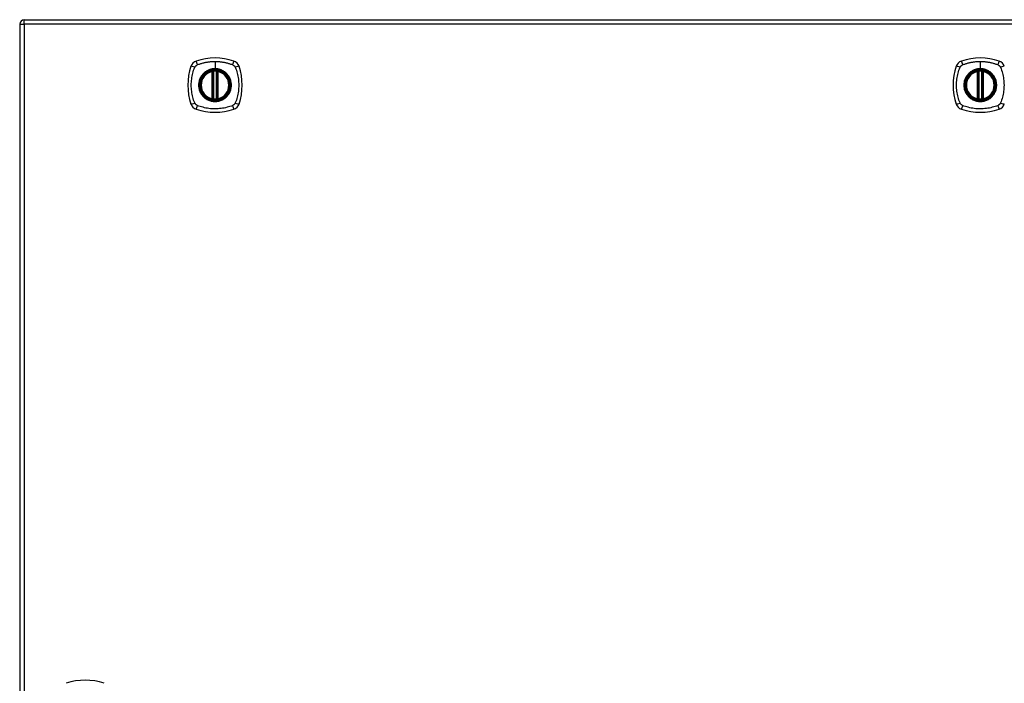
# Model space of a CAD drawing. Header units: inches. Extents: x 12 to 399, y 35 to 188.
# Tile 174 of 191: x 171 to 193, y 115 to 130. Entities that reach past the tile are written whole.
import ezdxf

# ---------------------------------------------------------------- set-up
doc = ezdxf.new("R2010")
doc.units = ezdxf.units.IN
doc.header["$MEASUREMENT"] = 0
doc.layers.add('Visible Edges(ANSI)', color=7, linetype='Continuous', lineweight=25)
doc.layers.add('Visible Tangent Edges(ANSI)', color=7, linetype='Continuous', lineweight=25)

msp = doc.modelspace()

# ---------------------------------------------------------------- linework, layer by layer
at = {"layer": 'Visible Edges(ANSI)'}
for p, q in [((171.488, 129.667), (213.093, 129.667)), ((171.389, 129.568), (171.389, 99.848)), ((175.58, 127.951), (175.58, 128.536)), ((175.599, 127.946), (175.599, 128.54)), ((175.678, 128.54), (175.678, 127.946)), ((175.698, 128.536), (175.698, 127.951)), ((192.231, 127.951), (192.231, 128.536)), ((192.251, 127.946), (192.251, 128.54)), ((192.33, 128.54), (192.33, 127.946)), ((192.349, 128.536), (192.349, 127.951))]:
    msp.add_line(p, q, dxfattribs=at)
at = {"layer": 'Visible Edges(ANSI)', "flags": 128}
for points in [[(175.61, 128.555), (175.608, 128.555), (175.607, 128.555), (175.605, 128.554), (175.604, 128.554), (175.602, 128.554), (175.601, 128.554), (175.599, 128.554), (175.598, 128.554), (175.596, 128.553), (175.595, 128.553), (175.594, 128.553), (175.593, 128.553), (175.592, 128.553), (175.591, 128.552), (175.59, 128.552), (175.589, 128.552), (175.588, 128.552), (175.587, 128.552), (175.587, 128.552), (175.586, 128.552), (175.586, 128.552), (175.586, 128.552), (175.586, 128.552), (175.586, 128.552)], [(175.692, 128.552), (175.692, 128.552), (175.692, 128.552), (175.691, 128.552), (175.691, 128.552), (175.691, 128.552), (175.69, 128.552), (175.689, 128.552), (175.689, 128.552), (175.688, 128.552), (175.687, 128.552), (175.686, 128.553), (175.685, 128.553), (175.684, 128.553), (175.682, 128.553), (175.681, 128.553), (175.68, 128.554), (175.678, 128.554), (175.677, 128.554), (175.675, 128.554), (175.674, 128.554), (175.672, 128.554), (175.671, 128.555), (175.669, 128.555), (175.667, 128.555)], [(192.262, 128.555), (192.26, 128.555), (192.258, 128.555), (192.257, 128.554), (192.255, 128.554), (192.254, 128.554), (192.252, 128.554), (192.251, 128.554), (192.249, 128.554), (192.248, 128.553), (192.247, 128.553), (192.245, 128.553), (192.244, 128.553), (192.243, 128.553), (192.242, 128.552), (192.241, 128.552), (192.24, 128.552), (192.24, 128.552), (192.239, 128.552), (192.238, 128.552), (192.238, 128.552), (192.238, 128.552), (192.237, 128.552), (192.237, 128.552), (192.237, 128.552)], [(192.343, 128.552), (192.343, 128.552), (192.343, 128.552), (192.343, 128.552), (192.343, 128.552), (192.342, 128.552), (192.342, 128.552), (192.341, 128.552), (192.34, 128.552), (192.339, 128.552), (192.338, 128.552), (192.337, 128.553), (192.336, 128.553), (192.335, 128.553), (192.334, 128.553), (192.332, 128.553), (192.331, 128.554), (192.33, 128.554), (192.328, 128.554), (192.327, 128.554), (192.325, 128.554), (192.324, 128.554), (192.322, 128.555), (192.32, 128.555), (192.319, 128.555)], [(175.586, 127.935), (175.586, 127.935), (175.586, 127.935), (175.586, 127.935), (175.586, 127.935), (175.587, 127.935), (175.587, 127.934), (175.588, 127.934), (175.589, 127.934), (175.59, 127.934), (175.591, 127.934), (175.592, 127.934), (175.593, 127.934), (175.594, 127.933), (175.595, 127.933), (175.596, 127.933), (175.598, 127.933), (175.599, 127.933), (175.601, 127.933), (175.602, 127.932), (175.604, 127.932), (175.605, 127.932), (175.607, 127.932), (175.608, 127.932), (175.61, 127.932)], [(175.667, 127.932), (175.669, 127.932), (175.671, 127.932), (175.672, 127.932), (175.674, 127.932), (175.675, 127.932), (175.677, 127.933), (175.678, 127.933), (175.68, 127.933), (175.681, 127.933), (175.682, 127.933), (175.684, 127.933), (175.685, 127.934), (175.686, 127.934), (175.687, 127.934), (175.688, 127.934), (175.689, 127.934), (175.689, 127.934), (175.69, 127.934), (175.691, 127.935), (175.691, 127.935), (175.691, 127.935), (175.692, 127.935), (175.692, 127.935), (175.692, 127.935)], [(192.237, 127.935), (192.237, 127.935), (192.237, 127.935), (192.238, 127.935), (192.238, 127.935), (192.238, 127.935), (192.239, 127.934), (192.24, 127.934), (192.24, 127.934), (192.241, 127.934), (192.242, 127.934), (192.243, 127.934), (192.244, 127.934), (192.245, 127.933), (192.247, 127.933), (192.248, 127.933), (192.249, 127.933), (192.251, 127.933), (192.252, 127.933), (192.254, 127.932), (192.255, 127.932), (192.257, 127.932), (192.258, 127.932), (192.26, 127.932), (192.262, 127.932)], [(192.319, 127.932), (192.32, 127.932), (192.322, 127.932), (192.324, 127.932), (192.325, 127.932), (192.327, 127.932), (192.328, 127.933), (192.33, 127.933), (192.331, 127.933), (192.332, 127.933), (192.334, 127.933), (192.335, 127.933), (192.336, 127.934), (192.337, 127.934), (192.338, 127.934), (192.339, 127.934), (192.34, 127.934), (192.341, 127.934), (192.342, 127.934), (192.342, 127.935), (192.343, 127.935), (192.343, 127.935), (192.343, 127.935), (192.343, 127.935), (192.343, 127.935)]]:
    msp.add_lwpolyline(points, dxfattribs=at)
at = {"layer": 'Visible Edges(ANSI)'}
for centre, radius in [((175.639, 128.243), 0.32), ((175.639, 128.243), 0.315), ((192.29, 128.243), 0.32), ((192.29, 128.243), 0.315)]:
    msp.add_circle(centre, radius, dxfattribs=at)
for centre, radius, start, end in [((171.488, 129.568), 0.099, 90, 180), ((175.284, 128.598), 0.177, 108.7722, 161.2278), ((175.639, 127.554), 1.28, 71.2278, 108.7722), ((175.993, 128.598), 0.177, 18.7722, 71.2278), ((191.935, 128.598), 0.177, 108.7722, 161.2278), ((192.29, 127.554), 1.28, 71.2278, 108.7722), ((192.645, 128.598), 0.177, 18.7722, 71.2278), ((176.328, 128.243), 1.28, 161.2278, 198.7722), ((175.639, 128.243), 0.313, 103.6344, 256.3656), ((175.639, 128.243), 0.313, 99.784, 103.6344), ((175.568, 128.536), 0.0118, 0, 103.6344), ((175.588, 128.54), 0.0118, 0, 99.784), ((175.639, 128.243), 0.313, 84.7499, 95.2501), ((175.69, 128.54), 0.0118, 80.216, 180), ((175.639, 128.243), 0.313, 76.3656, 80.216), ((175.71, 128.536), 0.0118, 76.3656, 180), ((175.639, 128.243), 0.313, 283.6344, 76.3656), ((174.95, 128.243), 1.28, 341.2278, 18.7722), ((192.979, 128.243), 1.28, 161.2278, 198.7722), ((192.29, 128.243), 0.313, 103.6344, 256.3656), ((192.29, 128.243), 0.313, 99.784, 103.6344), ((192.219, 128.536), 0.0118, 0, 103.6344), ((192.239, 128.54), 0.0118, 0, 99.784), ((192.29, 128.243), 0.313, 84.7499, 95.2501), ((192.341, 128.54), 0.0118, 80.216, 180), ((192.29, 128.243), 0.313, 76.3656, 80.216), ((192.361, 128.536), 0.0118, 76.3656, 180), ((192.29, 128.243), 0.313, 283.6344, 76.3656), ((175.568, 127.951), 0.0118, 256.3656, 0), ((175.639, 128.243), 0.313, 256.3656, 260.216), ((175.588, 127.946), 0.0118, 260.216, 0), ((175.639, 128.243), 0.313, 264.7499, 275.2501), ((175.69, 127.946), 0.0118, 180, 279.784), ((175.639, 128.243), 0.313, 279.784, 283.6344), ((175.71, 127.951), 0.0118, 180, 283.6344), ((192.219, 127.951), 0.0118, 256.3656, 0), ((192.29, 128.243), 0.313, 256.3656, 260.216), ((192.239, 127.946), 0.0118, 260.216, 0), ((192.29, 128.243), 0.313, 264.7499, 275.2501), ((192.341, 127.946), 0.0118, 180, 279.784), ((192.29, 128.243), 0.313, 279.784, 283.6344), ((192.361, 127.951), 0.0118, 180, 283.6344), ((175.284, 127.888), 0.177, 198.7722, 251.2278), ((175.639, 128.932), 1.28, 251.2278, 288.7722), ((175.993, 127.888), 0.177, 288.7722, 341.2278), ((191.935, 127.888), 0.177, 198.7722, 251.2278), ((192.29, 128.932), 1.28, 251.2278, 288.7722), ((192.645, 127.888), 0.177, 288.7722, 341.2278), ((172.813, 114.019), 1.28, 71.2278, 108.7722)]:
    msp.add_arc(centre, radius, start, end, dxfattribs=at)
at = {"layer": 'Visible Tangent Edges(ANSI)'}
for p, q in [((171.488, 129.568), (171.488, 129.667)), ((171.389, 129.568), (171.488, 129.568)), ((213.093, 129.568), (171.488, 129.568)), ((171.488, 129.568), (171.488, 99.848)), ((175.639, 128.76), (175.639, 128.6)), ((192.29, 128.76), (192.29, 128.6)), ((175.568, 128.536), (175.565, 128.547)), ((175.586, 128.552), (175.587, 128.546)), ((175.611, 128.543), (175.61, 128.555)), ((175.639, 128.595), (175.639, 128.6)), ((175.666, 128.543), (175.667, 128.555)), ((175.691, 128.546), (175.692, 128.552)), ((175.712, 128.547), (175.71, 128.536)), ((192.219, 128.536), (192.216, 128.547)), ((192.237, 128.552), (192.238, 128.546)), ((192.263, 128.543), (192.262, 128.555)), ((192.29, 128.595), (192.29, 128.6)), ((192.318, 128.543), (192.319, 128.555)), ((192.342, 128.546), (192.343, 128.552)), ((192.364, 128.547), (192.361, 128.536)), ((175.568, 128.536), (175.58, 128.536)), ((175.568, 128.536), (175.568, 127.951)), ((175.58, 128.536), (175.589, 128.536)), ((175.589, 128.54), (175.599, 128.54)), ((175.589, 127.951), (175.589, 128.536)), ((175.611, 127.943), (175.611, 128.543)), ((175.666, 128.543), (175.666, 127.943)), ((175.678, 128.54), (175.688, 128.54)), ((175.688, 128.536), (175.698, 128.536)), ((175.688, 128.536), (175.688, 127.951)), ((175.698, 128.536), (175.71, 128.536)), ((175.71, 127.951), (175.71, 128.536)), ((192.219, 128.536), (192.231, 128.536)), ((192.219, 128.536), (192.219, 127.951)), ((192.231, 128.536), (192.241, 128.536)), ((192.241, 128.54), (192.251, 128.54)), ((192.241, 127.951), (192.241, 128.536)), ((192.263, 127.943), (192.263, 128.543)), ((192.318, 128.543), (192.318, 127.943)), ((192.33, 128.54), (192.34, 128.54)), ((192.339, 128.536), (192.349, 128.536)), ((192.339, 128.536), (192.339, 127.951)), ((192.349, 128.536), (192.361, 128.536)), ((192.361, 127.951), (192.361, 128.536)), ((175.565, 127.939), (175.568, 127.951)), ((175.58, 127.951), (175.568, 127.951)), ((175.589, 127.951), (175.58, 127.951)), ((175.587, 127.941), (175.586, 127.935)), ((175.599, 127.946), (175.589, 127.946)), ((175.61, 127.932), (175.611, 127.943)), ((175.667, 127.932), (175.666, 127.943)), ((175.688, 127.946), (175.678, 127.946)), ((175.698, 127.951), (175.688, 127.951)), ((175.692, 127.935), (175.691, 127.941)), ((175.71, 127.951), (175.698, 127.951)), ((175.71, 127.951), (175.712, 127.939)), ((192.216, 127.939), (192.219, 127.951)), ((192.231, 127.951), (192.219, 127.951)), ((192.241, 127.951), (192.231, 127.951)), ((192.238, 127.941), (192.237, 127.935)), ((192.251, 127.946), (192.241, 127.946)), ((192.262, 127.932), (192.263, 127.943)), ((192.319, 127.932), (192.318, 127.943)), ((192.34, 127.946), (192.33, 127.946)), ((192.349, 127.951), (192.339, 127.951)), ((192.343, 127.935), (192.342, 127.941)), ((192.361, 127.951), (192.349, 127.951)), ((192.361, 127.951), (192.364, 127.939))]:
    msp.add_line(p, q, dxfattribs=at)
at = {"layer": 'Visible Tangent Edges(ANSI)', "flags": 128}
for points in [[(175.25, 128.683), (175.268, 128.691), (175.284, 128.697), (175.299, 128.702), (175.315, 128.707), (175.33, 128.712), (175.346, 128.717), (175.362, 128.722), (175.378, 128.726), (175.394, 128.73), (175.41, 128.734), (175.426, 128.737), (175.442, 128.74), (175.458, 128.744), (175.475, 128.746), (175.491, 128.749), (175.507, 128.751), (175.523, 128.753), (175.54, 128.755), (175.556, 128.756), (175.573, 128.758), (175.589, 128.759), (175.606, 128.759), (175.622, 128.76), (175.639, 128.76)], [(175.639, 128.76), (175.655, 128.76), (175.672, 128.759), (175.688, 128.759), (175.705, 128.758), (175.721, 128.756), (175.738, 128.755), (175.754, 128.753), (175.77, 128.751), (175.787, 128.749), (175.803, 128.746), (175.819, 128.743), (175.835, 128.74), (175.852, 128.737), (175.868, 128.734), (175.884, 128.73), (175.9, 128.726), (175.916, 128.722), (175.931, 128.717), (175.947, 128.712), (175.963, 128.707), (175.978, 128.702), (175.994, 128.697), (176.009, 128.691), (176.027, 128.683)], [(191.902, 128.683), (191.92, 128.691), (191.935, 128.697), (191.951, 128.702), (191.966, 128.707), (191.982, 128.712), (191.998, 128.717), (192.013, 128.722), (192.029, 128.726), (192.045, 128.73), (192.061, 128.734), (192.077, 128.737), (192.094, 128.74), (192.11, 128.744), (192.126, 128.746), (192.142, 128.749), (192.159, 128.751), (192.175, 128.753), (192.191, 128.755), (192.208, 128.756), (192.224, 128.758), (192.241, 128.759), (192.257, 128.759), (192.274, 128.76), (192.29, 128.76)], [(192.29, 128.76), (192.307, 128.76), (192.323, 128.759), (192.34, 128.759), (192.356, 128.758), (192.373, 128.756), (192.389, 128.755), (192.406, 128.753), (192.422, 128.751), (192.438, 128.749), (192.455, 128.746), (192.471, 128.743), (192.487, 128.74), (192.503, 128.737), (192.519, 128.734), (192.535, 128.73), (192.551, 128.726), (192.567, 128.722), (192.583, 128.717), (192.599, 128.712), (192.614, 128.707), (192.63, 128.702), (192.645, 128.697), (192.661, 128.691), (192.679, 128.683)], [(175.199, 127.855), (175.185, 127.888), (175.174, 127.919), (175.165, 127.951), (175.156, 127.982), (175.148, 128.014), (175.141, 128.046), (175.136, 128.079), (175.131, 128.111), (175.127, 128.144), (175.124, 128.177), (175.123, 128.21), (175.122, 128.243), (175.123, 128.276), (175.124, 128.309), (175.127, 128.342), (175.131, 128.375), (175.136, 128.407), (175.141, 128.44), (175.148, 128.472), (175.156, 128.504), (175.165, 128.536), (175.174, 128.567), (175.185, 128.598), (175.199, 128.632)], [(175.199, 128.632), (175.199, 128.633), (175.2, 128.635), (175.201, 128.636), (175.202, 128.637), (175.202, 128.639), (175.203, 128.64), (175.204, 128.641), (175.205, 128.643), (175.205, 128.644), (175.206, 128.645), (175.207, 128.647), (175.208, 128.648), (175.209, 128.649), (175.21, 128.65), (175.211, 128.652), (175.212, 128.653), (175.213, 128.654), (175.214, 128.655), (175.215, 128.656), (175.216, 128.657), (175.217, 128.659), (175.218, 128.66), (175.219, 128.661), (175.22, 128.662)], [(175.22, 128.662), (175.221, 128.663), (175.222, 128.664), (175.223, 128.665), (175.224, 128.666), (175.226, 128.667), (175.227, 128.668), (175.228, 128.669), (175.229, 128.67), (175.23, 128.671), (175.232, 128.672), (175.233, 128.673), (175.234, 128.674), (175.235, 128.675), (175.237, 128.676), (175.238, 128.676), (175.239, 128.677), (175.241, 128.678), (175.242, 128.679), (175.243, 128.68), (175.245, 128.68), (175.246, 128.681), (175.247, 128.682), (175.249, 128.682), (175.25, 128.683)], [(175.639, 128.595), (175.73, 128.583), (175.815, 128.548), (175.888, 128.492), (175.944, 128.419), (175.979, 128.334), (175.991, 128.243), (175.979, 128.152), (175.943, 128.067), (175.888, 127.994), (175.815, 127.938), (175.73, 127.903), (175.639, 127.891), (175.547, 127.903), (175.462, 127.938), (175.389, 127.994), (175.334, 128.067), (175.299, 128.152), (175.287, 128.243), (175.299, 128.335), (175.334, 128.42), (175.39, 128.493), (175.463, 128.548), (175.548, 128.583), (175.639, 128.595)], [(175.639, 128.6), (175.628, 128.6), (175.618, 128.599), (175.608, 128.599), (175.598, 128.598), (175.587, 128.596), (175.577, 128.595), (175.567, 128.593), (175.557, 128.591), (175.547, 128.588), (175.537, 128.585), (175.527, 128.582), (175.518, 128.579), (175.508, 128.575), (175.499, 128.571), (175.489, 128.567), (175.48, 128.563), (175.471, 128.558), (175.462, 128.553), (175.453, 128.548), (175.444, 128.542), (175.436, 128.536), (175.427, 128.53), (175.419, 128.524), (175.411, 128.518)], [(175.587, 128.546), (175.586, 128.546), (175.585, 128.546), (175.584, 128.547), (175.583, 128.547), (175.583, 128.547), (175.582, 128.548), (175.581, 128.548), (175.58, 128.548), (175.579, 128.548), (175.578, 128.548), (175.577, 128.548), (175.576, 128.548), (175.575, 128.548), (175.574, 128.548), (175.573, 128.548), (175.573, 128.548), (175.572, 128.548), (175.571, 128.548), (175.57, 128.548), (175.569, 128.548), (175.568, 128.548), (175.567, 128.548), (175.566, 128.548), (175.565, 128.547)], [(175.589, 128.54), (175.589, 128.54), (175.589, 128.541), (175.589, 128.541), (175.589, 128.541), (175.589, 128.541), (175.589, 128.542), (175.589, 128.542), (175.589, 128.542), (175.589, 128.542), (175.588, 128.543), (175.588, 128.543), (175.588, 128.543), (175.588, 128.543), (175.588, 128.544), (175.588, 128.544), (175.588, 128.544), (175.588, 128.544), (175.587, 128.544), (175.587, 128.545), (175.587, 128.545), (175.587, 128.545), (175.587, 128.545), (175.587, 128.545), (175.587, 128.546)], [(175.866, 128.518), (175.858, 128.524), (175.85, 128.531), (175.842, 128.536), (175.833, 128.542), (175.824, 128.548), (175.816, 128.553), (175.807, 128.558), (175.797, 128.563), (175.788, 128.567), (175.779, 128.571), (175.769, 128.575), (175.76, 128.579), (175.75, 128.582), (175.74, 128.585), (175.73, 128.588), (175.72, 128.591), (175.71, 128.593), (175.7, 128.595), (175.69, 128.596), (175.68, 128.598), (175.669, 128.599), (175.659, 128.599), (175.649, 128.6), (175.639, 128.6)], [(175.691, 128.546), (175.691, 128.545), (175.691, 128.545), (175.69, 128.545), (175.69, 128.545), (175.69, 128.545), (175.69, 128.544), (175.69, 128.544), (175.69, 128.544), (175.69, 128.544), (175.689, 128.544), (175.689, 128.543), (175.689, 128.543), (175.689, 128.543), (175.689, 128.543), (175.689, 128.542), (175.689, 128.542), (175.689, 128.542), (175.689, 128.542), (175.688, 128.541), (175.688, 128.541), (175.688, 128.541), (175.688, 128.541), (175.688, 128.54), (175.688, 128.54)], [(175.712, 128.547), (175.712, 128.548), (175.711, 128.548), (175.71, 128.548), (175.709, 128.548), (175.708, 128.548), (175.707, 128.548), (175.706, 128.548), (175.705, 128.548), (175.704, 128.548), (175.703, 128.548), (175.702, 128.548), (175.701, 128.548), (175.7, 128.548), (175.699, 128.548), (175.698, 128.548), (175.697, 128.548), (175.697, 128.548), (175.696, 128.548), (175.695, 128.547), (175.694, 128.547), (175.693, 128.547), (175.692, 128.546), (175.692, 128.546), (175.691, 128.546)], [(176.027, 128.683), (176.03, 128.682), (176.033, 128.68), (176.035, 128.679), (176.038, 128.677), (176.041, 128.676), (176.043, 128.674), (176.046, 128.672), (176.048, 128.67), (176.051, 128.668), (176.053, 128.666), (176.055, 128.664), (176.057, 128.662), (176.06, 128.66), (176.062, 128.658), (176.064, 128.655), (176.066, 128.653), (176.068, 128.65), (176.069, 128.648), (176.071, 128.645), (176.073, 128.643), (176.074, 128.64), (176.076, 128.637), (176.077, 128.635), (176.079, 128.632)], [(176.079, 128.632), (176.092, 128.598), (176.103, 128.567), (176.113, 128.536), (176.121, 128.504), (176.129, 128.472), (176.136, 128.44), (176.142, 128.407), (176.147, 128.375), (176.15, 128.342), (176.153, 128.309), (176.155, 128.276), (176.155, 128.243), (176.155, 128.21), (176.153, 128.177), (176.15, 128.144), (176.147, 128.111), (176.142, 128.079), (176.136, 128.046), (176.129, 128.014), (176.121, 127.982), (176.113, 127.951), (176.103, 127.919), (176.092, 127.888), (176.079, 127.855)], [(191.85, 127.855), (191.836, 127.888), (191.826, 127.919), (191.816, 127.951), (191.808, 127.982), (191.8, 128.014), (191.793, 128.046), (191.787, 128.079), (191.782, 128.111), (191.779, 128.144), (191.776, 128.177), (191.774, 128.21), (191.774, 128.243), (191.774, 128.276), (191.776, 128.309), (191.779, 128.342), (191.782, 128.375), (191.787, 128.407), (191.793, 128.44), (191.8, 128.472), (191.808, 128.504), (191.816, 128.536), (191.826, 128.567), (191.836, 128.598), (191.85, 128.632)], [(191.85, 128.632), (191.851, 128.633), (191.852, 128.635), (191.852, 128.636), (191.853, 128.637), (191.854, 128.639), (191.855, 128.64), (191.855, 128.641), (191.856, 128.643), (191.857, 128.644), (191.858, 128.645), (191.859, 128.647), (191.86, 128.648), (191.86, 128.649), (191.861, 128.65), (191.862, 128.652), (191.863, 128.653), (191.864, 128.654), (191.865, 128.655), (191.866, 128.656), (191.867, 128.657), (191.868, 128.659), (191.869, 128.66), (191.87, 128.661), (191.871, 128.662)], [(191.871, 128.662), (191.873, 128.663), (191.874, 128.664), (191.875, 128.665), (191.876, 128.666), (191.877, 128.667), (191.878, 128.668), (191.879, 128.669), (191.881, 128.67), (191.882, 128.671), (191.883, 128.672), (191.884, 128.673), (191.886, 128.674), (191.887, 128.675), (191.888, 128.676), (191.889, 128.676), (191.891, 128.677), (191.892, 128.678), (191.893, 128.679), (191.895, 128.68), (191.896, 128.68), (191.897, 128.681), (191.899, 128.682), (191.9, 128.682), (191.902, 128.683)], [(192.29, 128.595), (192.382, 128.583), (192.467, 128.548), (192.54, 128.492), (192.595, 128.419), (192.63, 128.334), (192.642, 128.243), (192.63, 128.152), (192.595, 128.067), (192.539, 127.994), (192.466, 127.938), (192.381, 127.903), (192.29, 127.891), (192.199, 127.903), (192.114, 127.938), (192.041, 127.994), (191.985, 128.067), (191.95, 128.152), (191.938, 128.243), (191.95, 128.335), (191.985, 128.42), (192.041, 128.493), (192.114, 128.548), (192.199, 128.583), (192.29, 128.595)], [(192.29, 128.6), (192.28, 128.6), (192.27, 128.599), (192.259, 128.599), (192.249, 128.598), (192.239, 128.596), (192.229, 128.595), (192.219, 128.593), (192.209, 128.591), (192.199, 128.588), (192.189, 128.585), (192.179, 128.582), (192.169, 128.579), (192.16, 128.575), (192.15, 128.571), (192.141, 128.567), (192.131, 128.563), (192.122, 128.558), (192.113, 128.553), (192.104, 128.548), (192.096, 128.542), (192.087, 128.536), (192.079, 128.53), (192.071, 128.524), (192.063, 128.518)], [(192.238, 128.546), (192.237, 128.546), (192.237, 128.546), (192.236, 128.547), (192.235, 128.547), (192.234, 128.547), (192.233, 128.548), (192.232, 128.548), (192.231, 128.548), (192.231, 128.548), (192.23, 128.548), (192.229, 128.548), (192.228, 128.548), (192.227, 128.548), (192.226, 128.548), (192.225, 128.548), (192.224, 128.548), (192.223, 128.548), (192.222, 128.548), (192.221, 128.548), (192.22, 128.548), (192.219, 128.548), (192.218, 128.548), (192.217, 128.548), (192.216, 128.547)], [(192.241, 128.54), (192.241, 128.54), (192.241, 128.541), (192.241, 128.541), (192.241, 128.541), (192.24, 128.541), (192.24, 128.542), (192.24, 128.542), (192.24, 128.542), (192.24, 128.542), (192.24, 128.543), (192.24, 128.543), (192.24, 128.543), (192.24, 128.543), (192.24, 128.544), (192.239, 128.544), (192.239, 128.544), (192.239, 128.544), (192.239, 128.544), (192.239, 128.545), (192.239, 128.545), (192.239, 128.545), (192.238, 128.545), (192.238, 128.545), (192.238, 128.546)], [(192.518, 128.518), (192.51, 128.524), (192.502, 128.531), (192.493, 128.536), (192.485, 128.542), (192.476, 128.548), (192.467, 128.553), (192.458, 128.558), (192.449, 128.563), (192.44, 128.567), (192.43, 128.571), (192.421, 128.575), (192.411, 128.579), (192.401, 128.582), (192.392, 128.585), (192.382, 128.588), (192.372, 128.591), (192.362, 128.593), (192.352, 128.595), (192.341, 128.596), (192.331, 128.598), (192.321, 128.599), (192.311, 128.599), (192.3, 128.6), (192.29, 128.6)], [(192.342, 128.546), (192.342, 128.545), (192.342, 128.545), (192.342, 128.545), (192.342, 128.545), (192.342, 128.545), (192.341, 128.544), (192.341, 128.544), (192.341, 128.544), (192.341, 128.544), (192.341, 128.544), (192.341, 128.543), (192.341, 128.543), (192.341, 128.543), (192.34, 128.543), (192.34, 128.542), (192.34, 128.542), (192.34, 128.542), (192.34, 128.542), (192.34, 128.541), (192.34, 128.541), (192.34, 128.541), (192.34, 128.541), (192.34, 128.54), (192.34, 128.54)], [(192.364, 128.547), (192.363, 128.548), (192.362, 128.548), (192.361, 128.548), (192.36, 128.548), (192.359, 128.548), (192.358, 128.548), (192.357, 128.548), (192.356, 128.548), (192.355, 128.548), (192.355, 128.548), (192.354, 128.548), (192.353, 128.548), (192.352, 128.548), (192.351, 128.548), (192.35, 128.548), (192.349, 128.548), (192.348, 128.548), (192.347, 128.548), (192.346, 128.547), (192.345, 128.547), (192.345, 128.547), (192.344, 128.546), (192.343, 128.546), (192.342, 128.546)], [(192.679, 128.683), (192.682, 128.682), (192.684, 128.68), (192.687, 128.679), (192.69, 128.677), (192.692, 128.676), (192.695, 128.674), (192.697, 128.672), (192.7, 128.67), (192.702, 128.668), (192.704, 128.666), (192.707, 128.664), (192.709, 128.662), (192.711, 128.66), (192.713, 128.658), (192.715, 128.655), (192.717, 128.653), (192.719, 128.65), (192.721, 128.648), (192.723, 128.645), (192.724, 128.643), (192.726, 128.64), (192.727, 128.637), (192.729, 128.635), (192.73, 128.632)], [(192.73, 128.632), (192.744, 128.598), (192.754, 128.567), (192.764, 128.536), (192.773, 128.504), (192.781, 128.472), (192.787, 128.44), (192.793, 128.407), (192.798, 128.375), (192.802, 128.342), (192.805, 128.309), (192.806, 128.276), (192.807, 128.243), (192.806, 128.21), (192.805, 128.177), (192.802, 128.144), (192.798, 128.111), (192.793, 128.079), (192.787, 128.046), (192.781, 128.014), (192.773, 127.982), (192.764, 127.951), (192.754, 127.919), (192.744, 127.888), (192.73, 127.855)], [(175.364, 128.471), (175.351, 128.455), (175.34, 128.438), (175.329, 128.42), (175.319, 128.402), (175.311, 128.383), (175.303, 128.364), (175.297, 128.345), (175.291, 128.325), (175.287, 128.305), (175.284, 128.284), (175.282, 128.264), (175.282, 128.243), (175.282, 128.222), (175.284, 128.202), (175.287, 128.182), (175.291, 128.161), (175.297, 128.141), (175.303, 128.122), (175.311, 128.103), (175.319, 128.084), (175.329, 128.066), (175.34, 128.049), (175.351, 128.032), (175.364, 128.016)], [(175.411, 128.518), (175.409, 128.516), (175.407, 128.514), (175.405, 128.512), (175.403, 128.511), (175.401, 128.509), (175.399, 128.507), (175.397, 128.505), (175.395, 128.503), (175.392, 128.501), (175.39, 128.499), (175.389, 128.497), (175.387, 128.495), (175.385, 128.493), (175.383, 128.491), (175.381, 128.489), (175.379, 128.487), (175.377, 128.485), (175.375, 128.483), (175.373, 128.481), (175.371, 128.479), (175.369, 128.477), (175.368, 128.475), (175.366, 128.473), (175.364, 128.471)], [(175.589, 128.536), (175.589, 128.536), (175.589, 128.536), (175.589, 128.536), (175.589, 128.537), (175.589, 128.537), (175.589, 128.537), (175.589, 128.537), (175.589, 128.537), (175.589, 128.537), (175.589, 128.538), (175.589, 128.538), (175.589, 128.538), (175.589, 128.538), (175.589, 128.538), (175.589, 128.538), (175.589, 128.539), (175.589, 128.539), (175.589, 128.539), (175.589, 128.539), (175.589, 128.539), (175.589, 128.539), (175.589, 128.54), (175.589, 128.54), (175.589, 128.54)], [(175.599, 128.54), (175.599, 128.54), (175.599, 128.54), (175.6, 128.54), (175.6, 128.54), (175.6, 128.54), (175.6, 128.54), (175.601, 128.54), (175.601, 128.541), (175.601, 128.541), (175.602, 128.541), (175.602, 128.541), (175.603, 128.541), (175.603, 128.541), (175.604, 128.541), (175.605, 128.542), (175.605, 128.542), (175.606, 128.542), (175.607, 128.542), (175.607, 128.542), (175.608, 128.542), (175.609, 128.543), (175.61, 128.543), (175.61, 128.543), (175.611, 128.543)], [(175.666, 128.543), (175.667, 128.543), (175.668, 128.543), (175.669, 128.543), (175.669, 128.542), (175.67, 128.542), (175.671, 128.542), (175.671, 128.542), (175.672, 128.542), (175.673, 128.542), (175.673, 128.541), (175.674, 128.541), (175.675, 128.541), (175.675, 128.541), (175.676, 128.541), (175.676, 128.541), (175.676, 128.541), (175.677, 128.54), (175.677, 128.54), (175.677, 128.54), (175.678, 128.54), (175.678, 128.54), (175.678, 128.54), (175.678, 128.54), (175.678, 128.54)], [(175.688, 128.54), (175.688, 128.54), (175.688, 128.54), (175.688, 128.539), (175.688, 128.539), (175.688, 128.539), (175.688, 128.539), (175.688, 128.539), (175.688, 128.539), (175.688, 128.538), (175.688, 128.538), (175.688, 128.538), (175.688, 128.538), (175.688, 128.538), (175.688, 128.538), (175.688, 128.537), (175.688, 128.537), (175.688, 128.537), (175.688, 128.537), (175.688, 128.537), (175.688, 128.537), (175.688, 128.536), (175.688, 128.536), (175.688, 128.536), (175.688, 128.536)], [(175.913, 128.471), (175.912, 128.473), (175.91, 128.475), (175.908, 128.477), (175.906, 128.479), (175.904, 128.481), (175.902, 128.483), (175.901, 128.485), (175.899, 128.487), (175.897, 128.489), (175.895, 128.491), (175.893, 128.493), (175.891, 128.495), (175.889, 128.497), (175.887, 128.499), (175.885, 128.501), (175.883, 128.503), (175.881, 128.505), (175.879, 128.507), (175.877, 128.509), (175.875, 128.511), (175.873, 128.512), (175.871, 128.514), (175.868, 128.516), (175.866, 128.518)], [(175.913, 128.016), (175.926, 128.032), (175.938, 128.049), (175.948, 128.066), (175.958, 128.084), (175.967, 128.103), (175.974, 128.122), (175.981, 128.142), (175.986, 128.162), (175.99, 128.182), (175.993, 128.202), (175.995, 128.223), (175.996, 128.243), (175.995, 128.264), (175.993, 128.284), (175.99, 128.305), (175.986, 128.325), (175.981, 128.345), (175.974, 128.364), (175.967, 128.383), (175.958, 128.402), (175.948, 128.42), (175.938, 128.438), (175.926, 128.455), (175.913, 128.471)], [(192.016, 128.471), (192.003, 128.455), (191.991, 128.438), (191.981, 128.42), (191.971, 128.402), (191.962, 128.383), (191.955, 128.364), (191.948, 128.345), (191.943, 128.325), (191.939, 128.305), (191.936, 128.284), (191.934, 128.264), (191.933, 128.243), (191.934, 128.222), (191.936, 128.202), (191.939, 128.182), (191.943, 128.161), (191.948, 128.141), (191.955, 128.122), (191.962, 128.103), (191.971, 128.084), (191.981, 128.066), (191.991, 128.049), (192.003, 128.032), (192.016, 128.016)], [(192.063, 128.518), (192.061, 128.516), (192.058, 128.514), (192.056, 128.512), (192.054, 128.511), (192.052, 128.509), (192.05, 128.507), (192.048, 128.505), (192.046, 128.503), (192.044, 128.501), (192.042, 128.499), (192.04, 128.497), (192.038, 128.495), (192.036, 128.493), (192.034, 128.491), (192.032, 128.489), (192.03, 128.487), (192.028, 128.485), (192.027, 128.483), (192.025, 128.481), (192.023, 128.479), (192.021, 128.477), (192.019, 128.475), (192.017, 128.473), (192.016, 128.471)], [(192.241, 128.536), (192.241, 128.536), (192.241, 128.536), (192.241, 128.536), (192.241, 128.537), (192.241, 128.537), (192.241, 128.537), (192.241, 128.537), (192.241, 128.537), (192.241, 128.537), (192.241, 128.538), (192.241, 128.538), (192.241, 128.538), (192.241, 128.538), (192.241, 128.538), (192.241, 128.538), (192.241, 128.539), (192.241, 128.539), (192.241, 128.539), (192.241, 128.539), (192.241, 128.539), (192.241, 128.539), (192.241, 128.54), (192.241, 128.54), (192.241, 128.54)], [(192.251, 128.54), (192.251, 128.54), (192.251, 128.54), (192.251, 128.54), (192.251, 128.54), (192.251, 128.54), (192.252, 128.54), (192.252, 128.54), (192.252, 128.541), (192.253, 128.541), (192.253, 128.541), (192.254, 128.541), (192.254, 128.541), (192.255, 128.541), (192.255, 128.541), (192.256, 128.542), (192.257, 128.542), (192.257, 128.542), (192.258, 128.542), (192.259, 128.542), (192.26, 128.542), (192.26, 128.543), (192.261, 128.543), (192.262, 128.543), (192.263, 128.543)], [(192.318, 128.543), (192.319, 128.543), (192.319, 128.543), (192.32, 128.543), (192.321, 128.542), (192.322, 128.542), (192.322, 128.542), (192.323, 128.542), (192.324, 128.542), (192.324, 128.542), (192.325, 128.541), (192.326, 128.541), (192.326, 128.541), (192.327, 128.541), (192.327, 128.541), (192.328, 128.541), (192.328, 128.541), (192.328, 128.54), (192.329, 128.54), (192.329, 128.54), (192.329, 128.54), (192.329, 128.54), (192.329, 128.54), (192.33, 128.54), (192.33, 128.54)], [(192.34, 128.54), (192.34, 128.54), (192.34, 128.54), (192.34, 128.539), (192.34, 128.539), (192.34, 128.539), (192.34, 128.539), (192.34, 128.539), (192.34, 128.539), (192.34, 128.538), (192.34, 128.538), (192.34, 128.538), (192.339, 128.538), (192.339, 128.538), (192.339, 128.538), (192.339, 128.537), (192.339, 128.537), (192.339, 128.537), (192.339, 128.537), (192.339, 128.537), (192.339, 128.537), (192.339, 128.536), (192.339, 128.536), (192.339, 128.536), (192.339, 128.536)], [(192.565, 128.471), (192.563, 128.473), (192.561, 128.475), (192.559, 128.477), (192.558, 128.479), (192.556, 128.481), (192.554, 128.483), (192.552, 128.485), (192.55, 128.487), (192.548, 128.489), (192.546, 128.491), (192.544, 128.493), (192.542, 128.495), (192.54, 128.497), (192.538, 128.499), (192.536, 128.501), (192.534, 128.503), (192.532, 128.505), (192.53, 128.507), (192.528, 128.509), (192.526, 128.511), (192.524, 128.512), (192.522, 128.514), (192.52, 128.516), (192.518, 128.518)], [(192.565, 128.016), (192.577, 128.032), (192.589, 128.049), (192.6, 128.066), (192.61, 128.084), (192.618, 128.103), (192.626, 128.122), (192.632, 128.142), (192.638, 128.162), (192.642, 128.182), (192.645, 128.202), (192.646, 128.223), (192.647, 128.243), (192.646, 128.264), (192.645, 128.284), (192.642, 128.305), (192.638, 128.325), (192.632, 128.345), (192.626, 128.364), (192.618, 128.383), (192.61, 128.402), (192.6, 128.42), (192.589, 128.438), (192.577, 128.455), (192.565, 128.471)], [(175.364, 128.016), (175.366, 128.014), (175.368, 128.011), (175.369, 128.009), (175.371, 128.007), (175.373, 128.005), (175.375, 128.003), (175.377, 128.001), (175.379, 127.999), (175.381, 127.997), (175.383, 127.995), (175.385, 127.993), (175.387, 127.991), (175.389, 127.989), (175.39, 127.987), (175.392, 127.985), (175.395, 127.983), (175.397, 127.981), (175.399, 127.98), (175.401, 127.978), (175.403, 127.976), (175.405, 127.974), (175.407, 127.972), (175.409, 127.97), (175.411, 127.969)], [(175.411, 127.969), (175.427, 127.956), (175.444, 127.944), (175.462, 127.934), (175.48, 127.924), (175.499, 127.915), (175.518, 127.908), (175.537, 127.901), (175.557, 127.896), (175.577, 127.892), (175.598, 127.889), (175.618, 127.887), (175.639, 127.886), (175.659, 127.887), (175.68, 127.889), (175.7, 127.892), (175.72, 127.896), (175.74, 127.901), (175.76, 127.908), (175.779, 127.915), (175.798, 127.924), (175.816, 127.934), (175.833, 127.944), (175.85, 127.956), (175.866, 127.969)], [(175.565, 127.939), (175.566, 127.939), (175.567, 127.939), (175.568, 127.938), (175.569, 127.938), (175.57, 127.938), (175.571, 127.938), (175.572, 127.938), (175.573, 127.938), (175.573, 127.938), (175.574, 127.938), (175.575, 127.938), (175.576, 127.938), (175.577, 127.938), (175.578, 127.938), (175.579, 127.938), (175.58, 127.938), (175.581, 127.939), (175.582, 127.939), (175.583, 127.939), (175.583, 127.939), (175.584, 127.94), (175.585, 127.94), (175.586, 127.94), (175.587, 127.941)], [(175.587, 127.941), (175.587, 127.941), (175.587, 127.941), (175.587, 127.941), (175.587, 127.942), (175.587, 127.942), (175.587, 127.942), (175.588, 127.942), (175.588, 127.942), (175.588, 127.943), (175.588, 127.943), (175.588, 127.943), (175.588, 127.943), (175.588, 127.944), (175.588, 127.944), (175.589, 127.944), (175.589, 127.944), (175.589, 127.945), (175.589, 127.945), (175.589, 127.945), (175.589, 127.945), (175.589, 127.946), (175.589, 127.946), (175.589, 127.946), (175.589, 127.946)], [(175.589, 127.946), (175.589, 127.947), (175.589, 127.947), (175.589, 127.947), (175.589, 127.947), (175.589, 127.947), (175.589, 127.947), (175.589, 127.948), (175.589, 127.948), (175.589, 127.948), (175.589, 127.948), (175.589, 127.948), (175.589, 127.948), (175.589, 127.949), (175.589, 127.949), (175.589, 127.949), (175.589, 127.949), (175.589, 127.949), (175.589, 127.949), (175.589, 127.95), (175.589, 127.95), (175.589, 127.95), (175.589, 127.95), (175.589, 127.95), (175.589, 127.951)], [(175.611, 127.943), (175.61, 127.943), (175.61, 127.944), (175.609, 127.944), (175.608, 127.944), (175.607, 127.944), (175.607, 127.944), (175.606, 127.944), (175.605, 127.945), (175.605, 127.945), (175.604, 127.945), (175.603, 127.945), (175.603, 127.945), (175.602, 127.945), (175.602, 127.946), (175.601, 127.946), (175.601, 127.946), (175.601, 127.946), (175.6, 127.946), (175.6, 127.946), (175.6, 127.946), (175.6, 127.946), (175.599, 127.946), (175.599, 127.946), (175.599, 127.946)], [(175.678, 127.946), (175.678, 127.946), (175.678, 127.946), (175.678, 127.946), (175.678, 127.946), (175.677, 127.946), (175.677, 127.946), (175.677, 127.946), (175.676, 127.946), (175.676, 127.946), (175.676, 127.946), (175.675, 127.945), (175.675, 127.945), (175.674, 127.945), (175.673, 127.945), (175.673, 127.945), (175.672, 127.945), (175.671, 127.944), (175.671, 127.944), (175.67, 127.944), (175.669, 127.944), (175.669, 127.944), (175.668, 127.944), (175.667, 127.943), (175.666, 127.943)], [(175.688, 127.951), (175.688, 127.95), (175.688, 127.95), (175.688, 127.95), (175.688, 127.95), (175.688, 127.95), (175.688, 127.949), (175.688, 127.949), (175.688, 127.949), (175.688, 127.949), (175.688, 127.949), (175.688, 127.949), (175.688, 127.948), (175.688, 127.948), (175.688, 127.948), (175.688, 127.948), (175.688, 127.948), (175.688, 127.948), (175.688, 127.947), (175.688, 127.947), (175.688, 127.947), (175.688, 127.947), (175.688, 127.947), (175.688, 127.947), (175.688, 127.946)], [(175.688, 127.946), (175.688, 127.946), (175.688, 127.946), (175.688, 127.946), (175.688, 127.945), (175.688, 127.945), (175.689, 127.945), (175.689, 127.945), (175.689, 127.944), (175.689, 127.944), (175.689, 127.944), (175.689, 127.944), (175.689, 127.943), (175.689, 127.943), (175.689, 127.943), (175.69, 127.943), (175.69, 127.942), (175.69, 127.942), (175.69, 127.942), (175.69, 127.942), (175.69, 127.942), (175.69, 127.941), (175.691, 127.941), (175.691, 127.941), (175.691, 127.941)], [(175.691, 127.941), (175.692, 127.94), (175.692, 127.94), (175.693, 127.94), (175.694, 127.939), (175.695, 127.939), (175.696, 127.939), (175.697, 127.939), (175.697, 127.938), (175.698, 127.938), (175.699, 127.938), (175.7, 127.938), (175.701, 127.938), (175.702, 127.938), (175.703, 127.938), (175.704, 127.938), (175.705, 127.938), (175.706, 127.938), (175.707, 127.938), (175.708, 127.938), (175.709, 127.938), (175.71, 127.938), (175.711, 127.939), (175.712, 127.939), (175.712, 127.939)], [(175.866, 127.969), (175.868, 127.97), (175.871, 127.972), (175.873, 127.974), (175.875, 127.976), (175.877, 127.978), (175.879, 127.98), (175.881, 127.981), (175.883, 127.983), (175.885, 127.985), (175.887, 127.987), (175.889, 127.989), (175.891, 127.991), (175.893, 127.993), (175.895, 127.995), (175.897, 127.997), (175.899, 127.999), (175.901, 128.001), (175.902, 128.003), (175.904, 128.005), (175.906, 128.007), (175.908, 128.009), (175.91, 128.011), (175.912, 128.014), (175.913, 128.016)], [(192.016, 128.016), (192.017, 128.014), (192.019, 128.011), (192.021, 128.009), (192.023, 128.007), (192.025, 128.005), (192.027, 128.003), (192.028, 128.001), (192.03, 127.999), (192.032, 127.997), (192.034, 127.995), (192.036, 127.993), (192.038, 127.991), (192.04, 127.989), (192.042, 127.987), (192.044, 127.985), (192.046, 127.983), (192.048, 127.981), (192.05, 127.98), (192.052, 127.978), (192.054, 127.976), (192.056, 127.974), (192.058, 127.972), (192.061, 127.97), (192.063, 127.969)], [(192.063, 127.969), (192.079, 127.956), (192.096, 127.944), (192.113, 127.934), (192.131, 127.924), (192.15, 127.915), (192.169, 127.908), (192.189, 127.901), (192.209, 127.896), (192.229, 127.892), (192.249, 127.889), (192.27, 127.887), (192.29, 127.886), (192.311, 127.887), (192.331, 127.889), (192.352, 127.892), (192.372, 127.896), (192.392, 127.901), (192.411, 127.908), (192.431, 127.915), (192.449, 127.924), (192.467, 127.934), (192.485, 127.944), (192.502, 127.956), (192.518, 127.969)], [(192.216, 127.939), (192.217, 127.939), (192.218, 127.939), (192.219, 127.938), (192.22, 127.938), (192.221, 127.938), (192.222, 127.938), (192.223, 127.938), (192.224, 127.938), (192.225, 127.938), (192.226, 127.938), (192.227, 127.938), (192.228, 127.938), (192.229, 127.938), (192.23, 127.938), (192.231, 127.938), (192.231, 127.938), (192.232, 127.939), (192.233, 127.939), (192.234, 127.939), (192.235, 127.939), (192.236, 127.94), (192.237, 127.94), (192.237, 127.94), (192.238, 127.941)], [(192.238, 127.941), (192.238, 127.941), (192.238, 127.941), (192.239, 127.941), (192.239, 127.942), (192.239, 127.942), (192.239, 127.942), (192.239, 127.942), (192.239, 127.942), (192.239, 127.943), (192.24, 127.943), (192.24, 127.943), (192.24, 127.943), (192.24, 127.944), (192.24, 127.944), (192.24, 127.944), (192.24, 127.944), (192.24, 127.945), (192.24, 127.945), (192.24, 127.945), (192.241, 127.945), (192.241, 127.946), (192.241, 127.946), (192.241, 127.946), (192.241, 127.946)], [(192.241, 127.946), (192.241, 127.947), (192.241, 127.947), (192.241, 127.947), (192.241, 127.947), (192.241, 127.947), (192.241, 127.947), (192.241, 127.948), (192.241, 127.948), (192.241, 127.948), (192.241, 127.948), (192.241, 127.948), (192.241, 127.948), (192.241, 127.949), (192.241, 127.949), (192.241, 127.949), (192.241, 127.949), (192.241, 127.949), (192.241, 127.949), (192.241, 127.95), (192.241, 127.95), (192.241, 127.95), (192.241, 127.95), (192.241, 127.95), (192.241, 127.951)], [(192.263, 127.943), (192.262, 127.943), (192.261, 127.944), (192.26, 127.944), (192.26, 127.944), (192.259, 127.944), (192.258, 127.944), (192.257, 127.944), (192.257, 127.945), (192.256, 127.945), (192.255, 127.945), (192.255, 127.945), (192.254, 127.945), (192.254, 127.945), (192.253, 127.946), (192.253, 127.946), (192.252, 127.946), (192.252, 127.946), (192.252, 127.946), (192.251, 127.946), (192.251, 127.946), (192.251, 127.946), (192.251, 127.946), (192.251, 127.946), (192.251, 127.946)], [(192.33, 127.946), (192.33, 127.946), (192.329, 127.946), (192.329, 127.946), (192.329, 127.946), (192.329, 127.946), (192.329, 127.946), (192.328, 127.946), (192.328, 127.946), (192.328, 127.946), (192.327, 127.946), (192.327, 127.945), (192.326, 127.945), (192.326, 127.945), (192.325, 127.945), (192.324, 127.945), (192.324, 127.945), (192.323, 127.944), (192.322, 127.944), (192.322, 127.944), (192.321, 127.944), (192.32, 127.944), (192.319, 127.944), (192.319, 127.943), (192.318, 127.943)], [(192.339, 127.951), (192.339, 127.95), (192.339, 127.95), (192.339, 127.95), (192.339, 127.95), (192.339, 127.95), (192.339, 127.949), (192.339, 127.949), (192.339, 127.949), (192.339, 127.949), (192.339, 127.949), (192.339, 127.949), (192.339, 127.948), (192.34, 127.948), (192.34, 127.948), (192.34, 127.948), (192.34, 127.948), (192.34, 127.948), (192.34, 127.947), (192.34, 127.947), (192.34, 127.947), (192.34, 127.947), (192.34, 127.947), (192.34, 127.947), (192.34, 127.946)], [(192.34, 127.946), (192.34, 127.946), (192.34, 127.946), (192.34, 127.946), (192.34, 127.945), (192.34, 127.945), (192.34, 127.945), (192.34, 127.945), (192.34, 127.944), (192.34, 127.944), (192.34, 127.944), (192.341, 127.944), (192.341, 127.943), (192.341, 127.943), (192.341, 127.943), (192.341, 127.943), (192.341, 127.942), (192.341, 127.942), (192.341, 127.942), (192.342, 127.942), (192.342, 127.942), (192.342, 127.941), (192.342, 127.941), (192.342, 127.941), (192.342, 127.941)], [(192.342, 127.941), (192.343, 127.94), (192.344, 127.94), (192.345, 127.94), (192.345, 127.939), (192.346, 127.939), (192.347, 127.939), (192.348, 127.939), (192.349, 127.938), (192.35, 127.938), (192.351, 127.938), (192.352, 127.938), (192.353, 127.938), (192.354, 127.938), (192.355, 127.938), (192.355, 127.938), (192.356, 127.938), (192.357, 127.938), (192.358, 127.938), (192.359, 127.938), (192.36, 127.938), (192.361, 127.938), (192.362, 127.939), (192.363, 127.939), (192.364, 127.939)], [(192.518, 127.969), (192.52, 127.97), (192.522, 127.972), (192.524, 127.974), (192.526, 127.976), (192.528, 127.978), (192.53, 127.98), (192.532, 127.981), (192.534, 127.983), (192.536, 127.985), (192.538, 127.987), (192.54, 127.989), (192.542, 127.991), (192.544, 127.993), (192.546, 127.995), (192.548, 127.997), (192.55, 127.999), (192.552, 128.001), (192.554, 128.003), (192.556, 128.005), (192.558, 128.007), (192.559, 128.009), (192.561, 128.011), (192.563, 128.014), (192.565, 128.016)], [(175.25, 127.803), (175.247, 127.805), (175.245, 127.806), (175.242, 127.808), (175.239, 127.809), (175.237, 127.811), (175.234, 127.813), (175.232, 127.814), (175.229, 127.816), (175.227, 127.818), (175.224, 127.82), (175.222, 127.822), (175.22, 127.824), (175.218, 127.827), (175.216, 127.829), (175.214, 127.831), (175.212, 127.834), (175.21, 127.836), (175.208, 127.839), (175.206, 127.841), (175.205, 127.844), (175.203, 127.846), (175.202, 127.849), (175.2, 127.852), (175.199, 127.855)], [(176.027, 127.803), (175.994, 127.789), (175.963, 127.779), (175.931, 127.769), (175.9, 127.761), (175.868, 127.753), (175.836, 127.746), (175.803, 127.74), (175.771, 127.735), (175.738, 127.732), (175.705, 127.729), (175.672, 127.727), (175.639, 127.727), (175.606, 127.727), (175.573, 127.729), (175.54, 127.731), (175.507, 127.735), (175.475, 127.74), (175.442, 127.746), (175.41, 127.753), (175.378, 127.761), (175.346, 127.769), (175.315, 127.779), (175.284, 127.789), (175.25, 127.803)], [(176.079, 127.855), (176.077, 127.852), (176.076, 127.849), (176.074, 127.846), (176.073, 127.844), (176.071, 127.841), (176.069, 127.839), (176.068, 127.836), (176.066, 127.834), (176.064, 127.831), (176.062, 127.829), (176.06, 127.827), (176.058, 127.825), (176.055, 127.822), (176.053, 127.82), (176.051, 127.818), (176.048, 127.816), (176.046, 127.814), (176.043, 127.813), (176.041, 127.811), (176.038, 127.809), (176.036, 127.808), (176.033, 127.806), (176.03, 127.805), (176.027, 127.803)], [(191.902, 127.803), (191.899, 127.805), (191.896, 127.806), (191.893, 127.808), (191.891, 127.809), (191.888, 127.811), (191.886, 127.813), (191.883, 127.814), (191.881, 127.816), (191.878, 127.818), (191.876, 127.82), (191.874, 127.822), (191.871, 127.824), (191.869, 127.827), (191.867, 127.829), (191.865, 127.831), (191.863, 127.834), (191.861, 127.836), (191.86, 127.839), (191.858, 127.841), (191.856, 127.844), (191.855, 127.846), (191.853, 127.849), (191.852, 127.852), (191.85, 127.855)], [(192.679, 127.803), (192.645, 127.789), (192.614, 127.779), (192.583, 127.769), (192.551, 127.761), (192.519, 127.753), (192.487, 127.746), (192.455, 127.74), (192.422, 127.735), (192.389, 127.732), (192.356, 127.729), (192.323, 127.727), (192.29, 127.727), (192.257, 127.727), (192.224, 127.729), (192.191, 127.731), (192.159, 127.735), (192.126, 127.74), (192.094, 127.746), (192.061, 127.753), (192.029, 127.761), (191.998, 127.769), (191.966, 127.779), (191.935, 127.789), (191.902, 127.803)], [(192.73, 127.855), (192.729, 127.852), (192.727, 127.849), (192.726, 127.846), (192.724, 127.844), (192.723, 127.841), (192.721, 127.839), (192.719, 127.836), (192.717, 127.834), (192.715, 127.831), (192.713, 127.829), (192.711, 127.827), (192.709, 127.825), (192.707, 127.822), (192.705, 127.82), (192.702, 127.818), (192.7, 127.816), (192.697, 127.814), (192.695, 127.813), (192.692, 127.811), (192.69, 127.809), (192.687, 127.808), (192.684, 127.806), (192.682, 127.805), (192.679, 127.803)]]:
    msp.add_lwpolyline(points, dxfattribs=at)
at = {"layer": 'Visible Tangent Edges(ANSI)'}
for centre, radius in [((175.639, 128.243), 0.346), ((175.639, 128.243), 0.342), ((175.639, 128.243), 0.325), ((175.639, 128.243), 0.324), ((192.29, 128.243), 0.346), ((192.29, 128.243), 0.342), ((192.29, 128.243), 0.325), ((192.29, 128.243), 0.324)]:
    msp.add_circle(centre, radius, dxfattribs=at)
for centre, start, end in [((175.639, 128.243), 84.7499, 95.2501), ((192.29, 128.243), 84.7499, 95.2501), ((175.639, 128.243), 103.6344, 256.3656), ((175.639, 128.243), 283.6344, 76.3656), ((192.29, 128.243), 103.6344, 256.3656), ((192.29, 128.243), 283.6344, 76.3656), ((175.639, 128.243), 264.7499, 275.2501), ((192.29, 128.243), 264.7499, 275.2501)]:
    msp.add_arc(centre, 0.301, start, end, dxfattribs=at)
for centre, major_axis, ratio, start_param, end_param in [((175.264, 128.655), (-0.037, 0.112), 0.042597, 0.170073, 1.307344), ((176.013, 128.655), (0.037, 0.112), 0.042597, 4.975842, 6.113112), ((191.916, 128.655), (-0.037, 0.112), 0.042597, 0.170073, 1.307344), ((192.665, 128.655), (0.037, 0.112), 0.042597, 4.975842, 6.113112), ((175.226, 128.618), (-0.112, 0.037), 0.042597, 4.975842, 6.113112), ((175.586, 128.551), (-0.00893, -0.00773), 0.431674, 0, 1.315955), ((175.692, 128.551), (0.00893, -0.00773), 0.431674, 4.96723, 6.283185), ((176.051, 128.618), (0.112, 0.037), 0.042597, 0.170073, 1.307344), ((191.878, 128.618), (-0.112, 0.037), 0.042597, 4.975842, 6.113112), ((192.237, 128.551), (-0.00893, -0.00773), 0.431674, 0, 1.315955), ((192.343, 128.551), (0.00893, -0.00773), 0.431674, 4.96723, 6.283185), ((192.702, 128.618), (0.112, 0.037), 0.042597, 0.170073, 1.307344), ((175.591, 128.54), (-0.0116, -0.0021), 0.025638, 4.856604, 6.283185), ((175.686, 128.54), (0.0116, -0.0021), 0.025638, 0, 1.426581), ((192.242, 128.54), (-0.0116, -0.0021), 0.025638, 4.856604, 6.283185), ((192.338, 128.54), (0.0116, -0.0021), 0.025638, 0, 1.426581), ((175.586, 127.935), (-0.00893, 0.00773), 0.431674, 4.96723, 6.283185), ((175.591, 127.946), (-0.0116, 0.0021), 0.025638, 0, 1.426581), ((175.686, 127.946), (0.0116, 0.0021), 0.025638, 4.856604, 6.283185), ((175.692, 127.935), (0.00893, 0.00773), 0.431674, 0, 1.315955), ((192.237, 127.935), (-0.00893, 0.00773), 0.431674, 4.96723, 6.283185), ((192.242, 127.946), (-0.0116, 0.0021), 0.025638, 0, 1.426581), ((192.338, 127.946), (0.0116, 0.0021), 0.025638, 4.856604, 6.283185), ((192.343, 127.935), (0.00893, 0.00773), 0.431674, 0, 1.315955), ((175.226, 127.869), (-0.112, -0.037), 0.042597, 0.170073, 1.307344), ((175.264, 127.831), (-0.037, -0.112), 0.042597, 4.975842, 6.113112), ((176.013, 127.831), (0.037, -0.112), 0.042597, 0.170073, 1.307344), ((176.051, 127.869), (0.112, -0.037), 0.042597, 4.975842, 6.113112), ((191.878, 127.869), (-0.112, -0.037), 0.042597, 0.170073, 1.307344), ((191.916, 127.831), (-0.037, -0.112), 0.042597, 4.975842, 6.113112), ((192.665, 127.831), (0.037, -0.112), 0.042597, 0.170073, 1.307344), ((192.702, 127.869), (0.112, -0.037), 0.042597, 4.975842, 6.113112)]:
    msp.add_ellipse(centre, major_axis=major_axis, ratio=ratio, start_param=start_param, end_param=end_param, dxfattribs=at)

doc.saveas('drawing.dxf')
